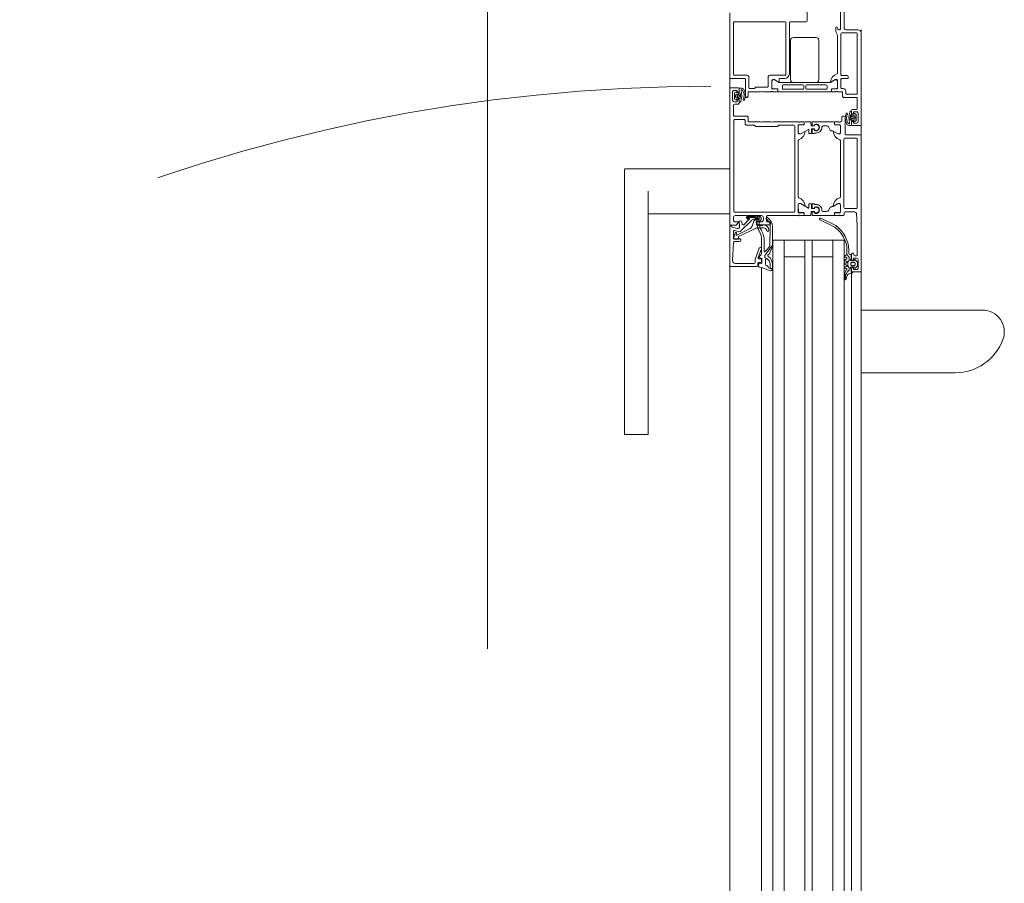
# Model space of a CAD drawing. Header units: centimetres. Extents: x -2424 to 2319, y 5 to 3760.
# Tile 56 of 117: x -612 to -559, y 1481 to 1527. Entities that reach past the tile are written whole.
import ezdxf

# ---------------------------------------------------------------- set-up
doc = ezdxf.new("R2010")
doc.units = ezdxf.units.CM
doc.linetypes.add('Dash', pattern=[60, 30, -30])
doc.linetypes.add('Hidden', pattern=[71.4375, 47.625, -23.8125])
for name, color, linetype, lineweight in [('A-DETL', 90, 'Continuous', 9), ('A-DETL-GENF', 92, 'Continuous', 9), ('A-DOOR', 31, 'Continuous', 13), ('A-DOOR-HDLN', 31, 'Continuous', 13)]:
    doc.layers.add(name, color=color, linetype=linetype, lineweight=lineweight)

msp = doc.modelspace()

# ---------------------------------------------------------------- linework, layer by layer
at = {"layer": 'A-DETL', "color": 251, "linetype": 'Hidden', "lineweight": 9}
msp.add_line((-586.623, 1827.326), (-586.623, 1391.326), dxfattribs=at)
at = {"layer": 'A-DETL-GENF', "color": 251, "lineweight": 9}
for p, q in [((-573.723, 1430.326), (-573.723, 1527.826)), ((-566.723, 1526.926), (-566.723, 1431.226)), ((-572.019, 1506.826), (-572.019, 1451.326)), ((-571.423, 1506.826), (-571.423, 1451.326)), ((-570.823, 1506.826), (-570.823, 1451.326)), ((-569.723, 1506.826), (-569.723, 1451.326)), ((-569.323, 1506.826), (-569.323, 1451.326)), ((-568.223, 1506.826), (-568.223, 1451.326)), ((-567.623, 1506.826), (-567.623, 1451.326)), ((-567.223, 1506.826), (-567.223, 1451.326))]:
    msp.add_line(p, q, dxfattribs=at)
at = {"layer": 'A-DOOR', "color": 251, "lineweight": 9}
for p, q in [((-567.623, 1527.026), (-567.623, 1528.976)), ((-569.601, 1528.083), (-569.601, 1527.402)), ((-567.823, 1528.076), (-567.823, 1526.976)), ((-573.723, 1524.376), (-573.723, 1527.576)), ((-573.473, 1527.353), (-570.773, 1527.353)), ((-569.64, 1527.353), (-570.503, 1527.353)), ((-573.523, 1524.553), (-573.523, 1527.303)), ((-570.723, 1527.303), (-570.723, 1524.553)), ((-570.543, 1527.304), (-570.543, 1524.586)), ((-568.073, 1527.026), (-568.073, 1526.838)), ((-568.068, 1526.816), (-567.979, 1526.637)), ((-567.953, 1526.96), (-567.973, 1527.026)), ((-567.873, 1526.926), (-567.906, 1526.926)), ((-566.873, 1526.926), (-567.523, 1526.926)), ((-570.473, 1526.366), (-570.473, 1524.266)), ((-569.123, 1526.516), (-570.323, 1526.516)), ((-568.973, 1524.266), (-568.973, 1526.366)), ((-567.973, 1526.614), (-567.973, 1524.626)), ((-567.803, 1524.546), (-567.803, 1526.706)), ((-567.753, 1526.756), (-566.973, 1526.756)), ((-566.923, 1526.706), (-566.923, 1523.546)), ((-566.723, 1521.876), (-566.723, 1526.776)), ((-572.923, 1524.326), (-573.673, 1524.326)), ((-572.803, 1524.503), (-573.473, 1524.503)), ((-572.873, 1523.376), (-572.873, 1524.276)), ((-572.703, 1523.843), (-572.703, 1524.403)), ((-571.673, 1524.403), (-571.673, 1523.923)), ((-570.773, 1524.503), (-571.573, 1524.503)), ((-571.093, 1524.124), (-571.322, 1524.256)), ((-571.093, 1524.286), (-571.093, 1524.15)), ((-570.793, 1524.336), (-571.043, 1524.336)), ((-568.127, 1524.254), (-568.354, 1524.123)), ((-567.803, 1523.846), (-567.803, 1524.276)), ((-567.453, 1524.496), (-567.753, 1524.496)), ((-567.753, 1524.326), (-567.453, 1524.326)), ((-567.403, 1524.376), (-567.403, 1524.446)), ((-573.273, 1523.826), (-573.673, 1523.826)), ((-573.223, 1523.646), (-573.223, 1523.776)), ((-573.222, 1523.585), (-573.222, 1523.8)), ((-571.472, 1524.185), (-571.472, 1523.837)), ((-571.422, 1523.787), (-571.182, 1523.787)), ((-571.155, 1523.754), (-571.155, 1523.656)), ((-571.152, 1523.757), (-571.152, 1523.676)), ((-568.379, 1524.117), (-571.068, 1524.117)), ((-570.915, 1523.937), (-570.915, 1523.807)), ((-569.82, 1523.987), (-570.865, 1523.987)), ((-570.865, 1523.757), (-569.82, 1523.757)), ((-570.323, 1524.116), (-569.123, 1524.116)), ((-569.77, 1523.807), (-569.77, 1523.937)), ((-569.668, 1523.807), (-569.668, 1523.937)), ((-569.618, 1523.987), (-568.573, 1523.987)), ((-568.573, 1523.757), (-569.618, 1523.757)), ((-568.523, 1523.937), (-568.523, 1523.807)), ((-568.294, 1523.677), (-568.294, 1523.757)), ((-568.291, 1523.754), (-568.291, 1523.656)), ((-568.264, 1523.787), (-568.024, 1523.787)), ((-567.974, 1523.837), (-567.974, 1524.184)), ((-567.683, 1523.796), (-567.753, 1523.796)), ((-573.573, 1523.196), (-573.573, 1523.596)), ((-573.471, 1523.248), (-573.471, 1523.543)), ((-573.462, 1523.56), (-573.389, 1523.607)), ((-573.386, 1523.19), (-573.46, 1523.23)), ((-573.401, 1523.485), (-573.331, 1523.485)), ((-573.331, 1523.305), (-573.401, 1523.305)), ((-573.339, 1523.565), (-573.242, 1523.565)), ((-573.242, 1523.224), (-573.337, 1523.224)), ((-573.301, 1523.455), (-573.301, 1523.335)), ((-573.223, 1523.016), (-573.223, 1523.146)), ((-573.222, 1523.047), (-573.222, 1523.204)), ((-573.001, 1523.221), (-572.99, 1523.246)), ((-572.793, 1523.326), (-572.823, 1523.326)), ((-571.523, 1523.626), (-571.973, 1523.626)), ((-571.451, 1523.646), (-571.496, 1523.646)), ((-571.185, 1523.626), (-571.423, 1523.626)), ((-571.102, 1523.626), (-568.344, 1523.626)), ((-568.261, 1523.626), (-568.073, 1523.626)), ((-568.046, 1523.646), (-568.001, 1523.646)), ((-567.973, 1523.626), (-567.753, 1523.626)), ((-567.703, 1523.576), (-567.703, 1523.376)), ((-567.653, 1523.326), (-566.973, 1523.326)), ((-567.533, 1523.546), (-567.533, 1523.646)), ((-566.973, 1523.496), (-567.483, 1523.496)), ((-566.923, 1523.276), (-566.923, 1522.736)), ((-573.523, 1522.376), (-573.523, 1522.916)), ((-573.473, 1522.966), (-573.273, 1522.966)), ((-573.124, 1523.122), (-573.124, 1523.121)), ((-567.223, 1522.636), (-567.223, 1522.506)), ((-566.973, 1522.686), (-567.173, 1522.686)), ((-573.503, 1522.096), (-573.503, 1517.256)), ((-572.793, 1522.326), (-573.473, 1522.326)), ((-572.953, 1522.146), (-573.453, 1522.146)), ((-572.903, 1521.946), (-572.903, 1522.096)), ((-567.753, 1522.276), (-567.753, 1522.076)), ((-567.623, 1522.326), (-567.703, 1522.326)), ((-567.573, 1521.376), (-567.573, 1522.276)), ((-567.445, 1522.431), (-567.457, 1522.406)), ((-567.322, 1522.53), (-567.322, 1522.531)), ((-567.225, 1522.605), (-567.225, 1522.448)), ((-567.205, 1522.428), (-567.109, 1522.428)), ((-567.145, 1522.197), (-567.145, 1522.317)), ((-567.115, 1522.347), (-567.045, 1522.347)), ((-567.045, 1522.167), (-567.115, 1522.167)), ((-567.06, 1522.462), (-566.986, 1522.423)), ((-566.985, 1522.092), (-567.058, 1522.045)), ((-566.975, 1522.405), (-566.975, 1522.109)), ((-566.873, 1522.456), (-566.873, 1522.056)), ((-571.523, 1522.026), (-571.973, 1522.026)), ((-570.073, 1522.026), (-571.423, 1522.026)), ((-570.253, 1517.256), (-570.253, 1521.796)), ((-570.072, 1521.815), (-570.072, 1521.467)), ((-570.001, 1522.006), (-570.046, 1522.006)), ((-569.782, 1521.865), (-570.022, 1521.865)), ((-569.785, 1522.026), (-569.973, 1522.026)), ((-569.919, 1521.397), (-569.528, 1521.622)), ((-569.755, 1521.898), (-569.755, 1521.996)), ((-569.752, 1521.976), (-569.752, 1521.895)), ((-569.414, 1522.026), (-569.702, 1522.026)), ((-569.498, 1521.605), (-569.498, 1521.416)), ((-569.378, 1521.826), (-569.394, 1522.006)), ((-569.368, 1521.416), (-569.368, 1521.626)), ((-569.218, 1521.806), (-569.358, 1521.806)), ((-569.348, 1521.646), (-569.218, 1521.646)), ((-569.329, 1521.843), (-569.329, 1522.006)), ((-569.329, 1521.416), (-569.329, 1521.609)), ((-569.232, 1521.816), (-569.311, 1521.823)), ((-569.311, 1521.629), (-569.232, 1521.636)), ((-569.309, 1522.026), (-568.194, 1522.026)), ((-569.199, 1521.885), (-569.199, 1521.846)), ((-569.199, 1521.606), (-569.199, 1521.567)), ((-569.198, 1521.862), (-569.198, 1521.826)), ((-569.198, 1521.626), (-569.198, 1521.591)), ((-568.543, 1521.806), (-568.734, 1521.806)), ((-568.457, 1521.756), (-568.359, 1521.586)), ((-568.144, 1521.976), (-568.144, 1521.895)), ((-568.141, 1521.996), (-568.141, 1521.898)), ((-568.114, 1521.865), (-567.874, 1521.865)), ((-567.923, 1522.026), (-568.111, 1522.026)), ((-568.111, 1521.868), (-567.873, 1521.868)), ((-567.851, 1522.006), (-567.896, 1522.006)), ((-567.824, 1521.815), (-567.824, 1521.467)), ((-567.803, 1522.026), (-567.823, 1522.026)), ((-567.823, 1521.818), (-567.823, 1521.426)), ((-567.225, 1522.067), (-567.225, 1521.852)), ((-567.223, 1522.006), (-567.223, 1521.876)), ((-567.108, 1522.087), (-567.205, 1522.087)), ((-567.173, 1521.826), (-566.773, 1521.826)), ((-569.478, 1521.396), (-569.388, 1521.396)), ((-569.219, 1521.396), (-569.309, 1521.396)), ((-568.231, 1521.536), (-568.272, 1521.536)), ((-567.977, 1521.397), (-568.206, 1521.529)), ((-567.643, 1517.456), (-567.643, 1521.096)), ((-567.593, 1521.146), (-566.973, 1521.146)), ((-566.773, 1521.326), (-567.523, 1521.326)), ((-566.923, 1521.096), (-566.923, 1517.456)), ((-566.723, 1514.076), (-566.723, 1521.276)), ((-570.073, 1518.026), (-570.073, 1521.026)), ((-567.823, 1521.026), (-567.823, 1518.026)), ((-578.073, 1519.525), (-579.323, 1519.525)), ((-579.323, 1518.326), (-579.323, 1519.484)), ((-573.723, 1519.525), (-578.073, 1519.525)), ((-579.323, 1506.16), (-579.323, 1518.326)), ((-578.073, 1518.326), (-578.073, 1506.16)), ((-570.072, 1517.237), (-570.072, 1517.585)), ((-569.919, 1517.655), (-569.528, 1517.43)), ((-569.498, 1517.447), (-569.498, 1517.636)), ((-569.478, 1517.656), (-569.388, 1517.656)), ((-569.368, 1517.636), (-569.368, 1517.426)), ((-569.348, 1517.406), (-569.218, 1517.406)), ((-569.329, 1517.636), (-569.329, 1517.443)), ((-569.311, 1517.423), (-569.232, 1517.416)), ((-569.219, 1517.656), (-569.309, 1517.656)), ((-569.199, 1517.446), (-569.199, 1517.485)), ((-569.198, 1517.426), (-569.198, 1517.462)), ((-568.457, 1517.296), (-568.359, 1517.466)), ((-568.231, 1517.516), (-568.272, 1517.516)), ((-567.977, 1517.655), (-568.206, 1517.523)), ((-567.824, 1517.237), (-567.824, 1517.585)), ((-567.823, 1517.626), (-567.823, 1517.234)), ((-566.973, 1517.406), (-567.593, 1517.406)), ((-578.073, 1517.127), (-573.723, 1517.127)), ((-573.523, 1516.796), (-573.523, 1516.926)), ((-573.453, 1517.206), (-570.303, 1517.206)), ((-573.423, 1517.026), (-572.823, 1517.026)), ((-572.803, 1516.874), (-572.76, 1516.831)), ((-572.732, 1516.859), (-572.776, 1516.903)), ((-572.143, 1516.993), (-572.754, 1516.993)), ((-572.75, 1516.953), (-572.392, 1516.953)), ((-572.723, 1517.026), (-572.023, 1517.026)), ((-572.681, 1516.874), (-572.719, 1516.909)), ((-572.712, 1516.926), (-572.383, 1516.926)), ((-572.313, 1516.913), (-572.198, 1516.913)), ((-572.312, 1516.886), (-572.2, 1516.886)), ((-571.923, 1516.926), (-571.923, 1516.796)), ((-571.753, 1516.746), (-571.753, 1516.976)), ((-571.703, 1517.026), (-570.073, 1517.026)), ((-570.046, 1517.046), (-570.001, 1517.046)), ((-569.782, 1517.187), (-570.022, 1517.187)), ((-569.973, 1517.026), (-569.785, 1517.026)), ((-569.755, 1517.056), (-569.755, 1517.154)), ((-569.752, 1517.076), (-569.752, 1517.157)), ((-569.414, 1517.026), (-569.702, 1517.026)), ((-569.378, 1517.226), (-569.394, 1517.046)), ((-569.218, 1517.246), (-569.358, 1517.246)), ((-569.329, 1517.209), (-569.329, 1517.046)), ((-569.232, 1517.236), (-569.311, 1517.229)), ((-569.309, 1517.026), (-568.194, 1517.026)), ((-569.199, 1517.167), (-569.199, 1517.206)), ((-569.198, 1517.191), (-569.198, 1517.226)), ((-568.071, 1516.496), (-568.869, 1516.888)), ((-568.543, 1517.246), (-568.734, 1517.246)), ((-568.144, 1517.076), (-568.144, 1517.157)), ((-568.141, 1517.154), (-568.141, 1517.056)), ((-568.114, 1517.187), (-567.874, 1517.187)), ((-567.873, 1517.184), (-568.111, 1517.184)), ((-568.111, 1517.026), (-567.923, 1517.026)), ((-567.896, 1517.046), (-567.851, 1517.046)), ((-567.823, 1517.026), (-567.673, 1517.026)), ((-567.623, 1517.076), (-567.623, 1517.176)), ((-567.573, 1517.226), (-567.066, 1517.226)), ((-573.586, 1516.416), (-573.325, 1516.345)), ((-572.631, 1516.345), (-573.346, 1515.98)), ((-572.558, 1516.777), (-573.122, 1516.214)), ((-573.07, 1516.7), (-573.06, 1516.575)), ((-572.975, 1516.544), (-572.677, 1516.843)), ((-572.437, 1516.737), (-572.548, 1516.432)), ((-572.2, 1516.836), (-572.417, 1516.836)), ((-572.198, 1516.803), (-572.343, 1516.803)), ((-572.003, 1516.503), (-572.191, 1516.503)), ((-572.173, 1516.546), (-571.603, 1516.546)), ((-571.603, 1516.696), (-571.703, 1516.696)), ((-571.576, 1515.473), (-571.557, 1516.421)), ((-571.553, 1516.596), (-571.553, 1516.646)), ((-568.912, 1516.797), (-568.114, 1516.405)), ((-573.523, 1516.179), (-573.523, 1515.826)), ((-573.43, 1516.096), (-573.501, 1515.863)), ((-573.266, 1516.175), (-573.46, 1516.227)), ((-573.374, 1516.003), (-573.352, 1516.075)), ((-573.525, 1515.598), (-573.567, 1514.632)), ((-573.192, 1515.646), (-573.475, 1515.646)), ((-572.37, 1514.694), (-572.152, 1515.293)), ((-572.105, 1515.326), (-572.073, 1515.326)), ((-572.023, 1515.088), (-572.023, 1515.737)), ((-571.883, 1515.704), (-571.883, 1515.13)), ((-570.823, 1506.076), (-570.823, 1515.726)), ((-568.223, 1506.076), (-568.223, 1515.726)), ((-572.026, 1515.259), (-572.196, 1514.793)), ((-572.028, 1514.748), (-572.144, 1514.79)), ((-567.564, 1514.817), (-567.503, 1514.795)), ((-567.364, 1514.816), (-567.473, 1514.956)), ((-567.373, 1515.006), (-567.373, 1515.201)), ((-567.353, 1514.664), (-567.353, 1514.785)), ((-567.273, 1514.956), (-567.323, 1514.956)), ((-567.243, 1514.716), (-567.243, 1514.926)), ((-567.223, 1514.986), (-567.223, 1514.706)), ((-567.153, 1515.036), (-567.173, 1515.036)), ((-567.103, 1514.936), (-567.103, 1514.986)), ((-566.973, 1514.886), (-567.053, 1514.886)), ((-573.723, 1514.376), (-573.723, 1506.076)), ((-572.273, 1514.326), (-573.673, 1514.326)), ((-573.417, 1514.476), (-572.423, 1514.476)), ((-572.373, 1514.526), (-572.373, 1514.677)), ((-572.223, 1514.476), (-572.223, 1514.376)), ((-572.193, 1514.332), (-572.165, 1514.472)), ((-572.073, 1514.526), (-572.173, 1514.526)), ((-572.149, 1514.726), (-572.073, 1514.726)), ((-572.132, 1514.496), (-572.042, 1514.485)), ((-572.023, 1514.676), (-572.023, 1514.576)), ((-572.019, 1514.258), (-572.019, 1506.076)), ((-572.008, 1514.515), (-572.008, 1514.72)), ((-571.816, 1514.664), (-571.816, 1514.447)), ((-567.503, 1514.717), (-567.564, 1514.695)), ((-567.564, 1514.617), (-567.503, 1514.595)), ((-567.503, 1514.517), (-567.564, 1514.495)), ((-567.564, 1514.417), (-567.503, 1514.395)), ((-567.503, 1514.317), (-567.564, 1514.295)), ((-567.423, 1514.342), (-567.423, 1514.566)), ((-567.398, 1514.609), (-567.378, 1514.621)), ((-567.378, 1514.287), (-567.398, 1514.299)), ((-567.353, 1514.144), (-567.353, 1514.244)), ((-567.263, 1514.426), (-567.263, 1514.486)), ((-567.113, 1514.616), (-567.243, 1514.616)), ((-567.243, 1514.296), (-567.113, 1514.296)), ((-567.213, 1514.536), (-567.083, 1514.536)), ((-567.083, 1514.376), (-567.213, 1514.376)), ((-567.083, 1514.656), (-567.083, 1514.646)), ((-567.083, 1514.266), (-567.083, 1514.256)), ((-567.033, 1514.486), (-567.033, 1514.426)), ((-566.928, 1514.573), (-567.032, 1514.677)), ((-567.032, 1514.235), (-566.928, 1514.339)), ((-566.913, 1514.374), (-566.913, 1514.538)), ((-566.873, 1514.656), (-566.873, 1514.256)), ((-567.593, 1513.917), (-567.593, 1513.65)), ((-567.553, 1514.216), (-567.513, 1514.216)), ((-567.514, 1513.642), (-567.486, 1513.786)), ((-567.453, 1514.009), (-567.365, 1514.112)), ((-567.307, 1513.947), (-567.2, 1513.956)), ((-567.223, 1514.206), (-567.223, 1514.076)), ((-567.223, 1513.959), (-567.223, 1506.076)), ((-567.173, 1514.026), (-566.773, 1514.026)), ((-566.723, 1514.076), (-566.723, 1506.076)), ((-567.585, 1513.625), (-567.571, 1513.652)), ((-560.25, 1511.993), (-566.723, 1511.993)), ((-566.723, 1508.66), (-561.707, 1508.66)), ((-579.323, 1505.37), (-578.073, 1505.37))]:
    msp.add_line(p, q, dxfattribs=at)
at = {"layer": 'A-DOOR', "color": 251, "lineweight": 9, "flags": 128}
for points in [[(-571.473, 1524.226), (-571.473, 1523.796), (-571.185, 1523.784)], [(-571.114, 1524.138), (-571.353, 1524.276), (-571.423, 1524.276)], [(-568.334, 1524.137), (-568.093, 1524.276), (-568.023, 1524.276)], [(-567.973, 1524.226), (-567.973, 1523.796), (-568.261, 1523.784)], [(-573.723, 1523.776), (-573.723, 1516.526), (-573.383, 1516.526), (-573.273, 1516.636), (-573.273, 1516.696), (-573.423, 1516.696)], [(-573.473, 1523.696), (-573.323, 1523.696), (-573.323, 1523.596), (-573.273, 1523.596)], [(-573.202, 1523.819), (-573.101, 1523.819), (-573.08, 1523.816)], [(-572.999, 1523.632), (-573.02, 1523.673), (-573.04, 1523.705)], [(-573.001, 1523.787), (-572.992, 1523.78), (-572.955, 1523.714), (-572.933, 1523.667), (-572.915, 1523.615), (-572.899, 1523.563), (-572.889, 1523.51), (-572.885, 1523.455)], [(-571.723, 1523.873), (-572.323, 1523.873), (-572.403, 1523.793), (-572.653, 1523.793)], [(-573.273, 1523.196), (-573.323, 1523.196), (-573.323, 1523.096), (-573.473, 1523.096)], [(-573.247, 1523.482), (-573.222, 1523.535), (-573.174, 1523.523)], [(-573.187, 1523.268), (-573.195, 1523.264), (-573.222, 1523.254), (-573.247, 1523.309)], [(-573.234, 1523.348), (-573.149, 1523.395), (-573.234, 1523.443)], [(-573.151, 1523.496), (-573.148, 1523.442), (-573.149, 1523.366), (-573.155, 1523.309)], [(-572.073, 1523.626), (-572.743, 1523.626), (-572.743, 1523.376)], [(-572.073, 1522.026), (-572.743, 1522.026), (-572.743, 1522.276)], [(-567.445, 1521.865), (-567.454, 1521.872), (-567.492, 1521.938), (-567.514, 1521.985), (-567.532, 1522.037), (-567.548, 1522.089), (-567.558, 1522.142), (-567.561, 1522.197)], [(-567.296, 1522.156), (-567.299, 1522.21), (-567.297, 1522.286), (-567.291, 1522.343)], [(-567.212, 1522.305), (-567.297, 1522.257), (-567.212, 1522.209)], [(-567.2, 1522.17), (-567.225, 1522.117), (-567.273, 1522.129)], [(-567.26, 1522.385), (-567.252, 1522.388), (-567.225, 1522.398), (-567.2, 1522.343)], [(-567.173, 1522.456), (-567.123, 1522.456), (-567.123, 1522.556), (-566.973, 1522.556)], [(-570.303, 1521.846), (-571.103, 1521.846), (-571.173, 1521.776), (-572.323, 1521.776), (-572.393, 1521.846), (-572.803, 1521.846)], [(-570.073, 1521.426), (-570.073, 1521.856), (-569.785, 1521.868)], [(-567.447, 1522.02), (-567.427, 1521.979), (-567.407, 1521.947)], [(-567.245, 1521.833), (-567.346, 1521.833), (-567.366, 1521.836)], [(-566.973, 1521.956), (-567.123, 1521.956), (-567.123, 1522.056), (-567.173, 1522.056)], [(-569.714, 1521.514), (-569.953, 1521.376), (-570.023, 1521.376)], [(-569.114, 1521.426), (-569.199, 1521.426), (-569.199, 1521.416)], [(-567.873, 1521.376), (-567.943, 1521.376), (-568.183, 1521.514)], [(-569.785, 1517.184), (-570.061, 1517.184), (-570.073, 1517.626)], [(-570.023, 1517.676), (-569.953, 1517.676), (-569.714, 1517.538)], [(-569.114, 1517.626), (-569.199, 1517.626), (-569.199, 1517.636)], [(-568.183, 1517.538), (-567.943, 1517.676), (-567.873, 1517.676)], [(-566.967, 1517.133), (-566.923, 1516.526), (-566.923, 1514.936)], [(-573.723, 1514.376), (-573.723, 1516.476), (-573.623, 1516.476), (-573.623, 1516.464)], [(-573.455, 1515.797), (-573.251, 1515.808), (-573.247, 1515.916), (-572.283, 1516.383), (-571.927, 1516.383)], [(-573.199, 1516.451), (-573.224, 1516.735), (-573.12, 1516.746)], [(-572.287, 1516.577), (-572.313, 1516.723), (-572.192, 1516.723)], [(-572.023, 1516.696), (-572.273, 1516.696), (-572.273, 1516.646)], [(-571.445, 1516.428), (-571.445, 1515.382), (-571.444, 1515.447)], [(-573.473, 1515.776), (-573.233, 1515.776), (-573.233, 1515.836), (-573.17, 1515.799)], [(-571.423, 1506.076), (-571.423, 1515.726), (-567.623, 1515.726), (-567.623, 1506.076)], [(-570.823, 1514.826), (-569.723, 1514.826), (-569.723, 1515.726), (-569.723, 1506.076)], [(-568.223, 1514.826), (-569.323, 1514.826), (-569.323, 1515.726), (-569.323, 1506.076)], [(-567.473, 1515.192), (-567.473, 1514.956), (-567.573, 1514.891)], [(-567.173, 1514.656), (-567.123, 1514.656), (-567.123, 1514.756), (-566.973, 1514.756)], [(-566.973, 1514.156), (-567.123, 1514.156), (-567.123, 1514.256), (-567.173, 1514.256)], [(-567.163, 1513.996), (-567.243, 1513.996), (-567.243, 1514.196)], [(-579.323, 1505.385), (-579.323, 1505.37), (-579.323, 1505.385), (-579.323, 1505.43), (-579.323, 1505.503), (-579.323, 1505.601), (-579.323, 1505.721), (-579.323, 1505.858), (-579.323, 1506.006), (-579.323, 1506.16)], [(-578.073, 1506.16), (-578.073, 1506.006), (-578.073, 1505.858), (-578.073, 1505.721), (-578.073, 1505.601), (-578.073, 1505.503), (-578.073, 1505.43), (-578.073, 1505.385), (-578.073, 1505.37), (-578.073, 1505.385)]]:
    msp.add_lwpolyline(points, dxfattribs=at)
for points in [[(-573.447, 1523.405), (-573.439, 1523.413), (-573.429, 1523.415), (-573.419, 1523.413), (-573.412, 1523.405), (-573.41, 1523.395), (-573.412, 1523.385), (-573.419, 1523.378), (-573.429, 1523.376), (-573.439, 1523.378), (-573.447, 1523.385), (-573.449, 1523.395)], [(-567, 1522.247), (-567.007, 1522.24), (-567.017, 1522.237), (-567.027, 1522.24), (-567.034, 1522.247), (-567.037, 1522.257), (-567.034, 1522.267), (-567.027, 1522.274), (-567.017, 1522.277), (-567.007, 1522.274), (-567, 1522.267), (-566.997, 1522.257)], [(-571.626, 1514.98), (-571.451, 1515.35)], [(-571.853, 1514.883), (-571.853, 1514.818)], [(-571.824, 1514.773), (-571.731, 1514.719), (-571.645, 1514.664), (-571.731, 1514.719)], [(-571.55, 1514.754), (-571.675, 1514.858)], [(-571.613, 1514.616), (-571.566, 1514.458)], [(-571.562, 1514.431), (-571.566, 1514.212), (-571.562, 1514.212), (-571.443, 1514.213), (-571.443, 1514.443), (-571.443, 1514.214), (-571.562, 1514.212)], [(-571.448, 1514.476), (-571.512, 1514.695)]]:
    msp.add_lwpolyline(points, close=True, dxfattribs=at)
at = {"layer": 'A-DOOR', "color": 251, "lineweight": 9}
for centre, radius, start, end in [((-573.473, 1527.303), 0.05, 89.9942, 180.0058), ((-570.773, 1527.303), 0.05, 0, 90), ((-570.493, 1527.304), 0.05, 101.5556, 180), ((-569.651, 1527.402), 0.05, 281.5556, 0), ((-568.023, 1527.026), 0.05, 0, 180), ((-568.023, 1526.838), 0.05, 180, 206.4917), ((-567.906, 1526.976), 0.05, 198.316, 270), ((-567.873, 1526.976), 0.05, 269.9991, 0.0043), ((-567.523, 1527.026), 0.1, 180.0025, 269.9971), ((-566.873, 1526.776), 0.15, 359.9995, 90.0016), ((-570.323, 1526.366), 0.15, 89.9985, 180.0015), ((-569.123, 1526.366), 0.15, 0.0019, 89.9981), ((-568.023, 1526.614), 0.05, 0, 26.5691), ((-567.753, 1526.706), 0.05, 90, 180), ((-566.973, 1526.706), 0.05, 0.0028, 89.9972), ((-573.673, 1524.376), 0.05, 180.0003, 269.9997), ((-573.473, 1524.553), 0.05, 180.0006, 269.9994), ((-572.923, 1524.276), 0.05, 359.9993, 90.0007), ((-572.803, 1524.403), 0.1, 359.9996, 90.0009), ((-571.573, 1524.403), 0.1, 90, 180), ((-571.423, 1524.226), 0.05, 90, 180), ((-571.373, 1524.171), 0.1, 58.9475, 171.7903), ((-571.043, 1524.286), 0.05, 90, 180), ((-570.793, 1524.586), 0.25, 270, 0), ((-570.773, 1524.553), 0.05, 270.0035, 359.9965), ((-570.323, 1524.266), 0.15, 179.9971, 270.0029), ((-569.123, 1524.266), 0.15, 270.0004, 359.9996), ((-567.856, 1524.102), 0.5, 107.7451, 174.3683), ((-568.073, 1524.17), 0.0999, 8.1274, 122.7816), ((-568.023, 1524.226), 0.05, 359.9988, 90.0012), ((-568.023, 1524.626), 0.05, 287.7451, 359.5825), ((-567.753, 1524.546), 0.05, 179.9996, 270.0004), ((-567.753, 1524.276), 0.05, 90, 180.0017), ((-567.453, 1524.446), 0.05, 0.0061, 89.9983), ((-567.453, 1524.376), 0.05, 269.9921, 0.0035), ((-573.673, 1523.776), 0.05, 90.0033, 179.9967), ((-573.473, 1523.596), 0.1, 90.0028, 179.9972), ((-573.273, 1523.776), 0.05, 0.0015, 89.9985), ((-573.202, 1523.8), 0.0198, 88.9506, 179.8998), ((-574.077, 1523.423), 1, 342.4675, 15.1948), ((-573.074, 1523.689), 0.0381, 24.2834, 185.9519), ((-573.119, 1523.587), 0.232, 59.4906, 80.3162), ((-572.653, 1523.843), 0.05, 180.0044, 269.9965), ((-571.723, 1523.923), 0.05, 269.9991, 0.0061), ((-571.461, 1523.796), 0.012, 180, 270), ((-571.422, 1523.837), 0.05, 180, 270.0003), ((-571.185, 1523.754), 0.03, 0, 90), ((-571.183, 1523.756), 0.0311, 2.0507, 87.9493), ((-571.102, 1523.676), 0.05, 179.9997, 270.0003), ((-571.107, 1524.15), 0.0138, 240, 0), ((-571.061, 1524.185), 0.0682, 242.011, 264.0948), ((-570.865, 1523.937), 0.05, 90, 180), ((-570.865, 1523.807), 0.05, 180, 270), ((-569.82, 1523.937), 0.05, 0, 90), ((-569.82, 1523.807), 0.05, 270, 0), ((-569.618, 1523.937), 0.05, 90, 180), ((-569.618, 1523.807), 0.05, 180, 270), ((-568.573, 1523.937), 0.05, 0, 90), ((-568.573, 1523.807), 0.05, 270, 0), ((-568.379, 1524.167), 0.05, 270, 300), ((-568.339, 1524.15), 0.0139, 174.3683, 294.0577), ((-568.344, 1523.676), 0.05, 270.0082, 0.9888), ((-568.264, 1523.757), 0.03, 90, 180), ((-568.261, 1523.754), 0.03, 90, 180), ((-568.024, 1523.837), 0.05, 269.9997, 0.0003), ((-567.985, 1523.796), 0.012, 270, 0), ((-567.753, 1523.846), 0.05, 179.9974, 270.0035), ((-567.683, 1523.646), 0.15, 359.9985, 90.0003), ((-573.473, 1523.196), 0.1, 180.0006, 269.9994), ((-573.452, 1523.543), 0.0194, 119.7199, 180.6441), ((-573.452, 1523.247), 0.0195, 178.6395, 244.2271), ((-573.648, 1523.395), 0.262, 339.9155, 20.0845), ((-573.379, 1523.589), 0.0204, 348.5702, 120.46), ((-573.377, 1523.208), 0.0202, 243.8011, 349.329), ((-573.339, 1523.585), 0.0199, 180.0276, 270.2616), ((-573.337, 1523.204), 0.0203, 90.4685, 179.2437), ((-573.331, 1523.455), 0.03, 359.9998, 89.9994), ((-573.331, 1523.335), 0.03, 269.9989, 359.9998), ((-573.273, 1523.646), 0.05, 269.9979, 0.0003), ((-573.273, 1523.146), 0.05, 0, 90), ((-573.22, 1523.469), 0.03, 154.7461, 240.7367), ((-573.22, 1523.321), 0.03, 119.2633, 204.6153), ((-573.242, 1523.585), 0.0198, 269.3558, 0.0686), ((-573.242, 1523.205), 0.0198, 359.7003, 90.5845), ((-573.205, 1523.314), 0.05, 291.1765, 354.1559), ((-573.181, 1523.494), 0.03, 3.5065, 76.1539), ((-572.97, 1523.205), 0.0351, 154.2669, 334.2669), ((-573.336, 1523.455), 0.38, 359.9766, 27.6836), ((-573.468, 1523.432), 0.513, 338.7446, 2.5887), ((-573.437, 1523.427), 0.552, 334.574, 2.9368), ((-572.823, 1523.376), 0.05, 179.993, 270.0035), ((-572.793, 1523.376), 0.05, 269.9913, 0.0035), ((-572.023, 1523.574), 0.0725, 46.3948, 133.6052), ((-571.496, 1523.618), 0.0279, 88.8354, 163.5801), ((-571.45, 1523.618), 0.0279, 16.4246, 91.1629), ((-571.185, 1523.656), 0.03, 270, 0), ((-568.261, 1523.656), 0.03, 180, 270), ((-568.046, 1523.618), 0.0279, 88.8371, 163.5754), ((-568, 1523.618), 0.0279, 16.4199, 91.1646), ((-567.753, 1523.576), 0.05, 359.9983, 89.9991), ((-567.653, 1523.376), 0.05, 180, 270.0017), ((-567.483, 1523.546), 0.05, 179.9983, 270.0035), ((-566.973, 1523.546), 0.05, 270, 0.0017), ((-566.973, 1523.276), 0.05, 0.0009, 89.9991), ((-573.473, 1522.916), 0.05, 90.0011, 179.9989), ((-573.273, 1523.016), 0.05, 269.9997, 0.0003), ((-573.221, 1523.148), 0.101, 269.6117, 344.7346), ((-567.173, 1522.636), 0.05, 90.0009, 179.9991), ((-566.973, 1522.736), 0.05, 270.0035, 359.9965), ((-573.473, 1522.376), 0.05, 179.9997, 270.0007), ((-573.453, 1522.096), 0.05, 89.9993, 179.9998), ((-572.953, 1522.096), 0.05, 359.9989, 90.0004), ((-572.793, 1522.276), 0.05, 359.9996, 90.0013), ((-567.703, 1522.276), 0.05, 90.0033, 179.9967), ((-567.623, 1522.276), 0.05, 0.0015, 89.9985), ((-567.01, 1522.225), 0.552, 154.574, 182.9368), ((-567.477, 1522.447), 0.0351, 334.2669, 154.2669), ((-566.979, 1522.22), 0.513, 158.7446, 182.5887), ((-567.111, 1522.197), 0.38, 179.9766, 207.6836), ((-566.369, 1522.229), 1, 162.4675, 195.1948), ((-567.225, 1522.504), 0.101, 89.6117, 164.7346), ((-567.266, 1522.158), 0.03, 183.5065, 256.1539), ((-567.242, 1522.338), 0.05, 111.1765, 174.1559), ((-567.205, 1522.448), 0.0198, 179.7003, 270.5845), ((-567.173, 1522.506), 0.05, 180.0035, 269.9965), ((-567.227, 1522.331), 0.03, 299.2633, 24.6153), ((-567.227, 1522.183), 0.03, 334.7461, 60.7367), ((-567.115, 1522.317), 0.03, 89.9989, 179.9998), ((-567.115, 1522.197), 0.03, 179.9998, 269.9994), ((-567.109, 1522.448), 0.0203, 270.4685, 359.2437), ((-567.069, 1522.444), 0.0202, 63.8011, 169.329), ((-566.799, 1522.257), 0.262, 159.9155, 200.0845), ((-566.995, 1522.405), 0.0195, 358.6395, 64.2271), ((-566.995, 1522.109), 0.0194, 299.7199, 0.6441), ((-566.973, 1522.456), 0.1, 0, 90.0004), ((-572.803, 1521.946), 0.1, 179.9999, 270.0001), ((-572.023, 1522.079), 0.0725, 226.3959, 313.6042), ((-571.473, 1522.079), 0.0725, 226.3959, 313.6041), ((-570.303, 1521.796), 0.05, 0.0018, 89.9982), ((-570.047, 1522.034), 0.0279, 196.4199, 271.1646), ((-570.061, 1521.856), 0.012, 90, 180), ((-570.022, 1521.815), 0.05, 89.9997, 180.0003), ((-570, 1522.034), 0.0279, 268.8371, 343.5754), ((-569.785, 1521.996), 0.03, 0, 90), ((-569.785, 1521.898), 0.03, 270, 0), ((-569.782, 1521.895), 0.03, 269.9921, 360), ((-569.702, 1521.976), 0.05, 90, 180), ((-569.518, 1521.605), 0.02, 0, 119.8798), ((-569.414, 1522.006), 0.02, 0.1164, 89.888), ((-569.358, 1521.826), 0.02, 180.1156, 269.8888), ((-569.348, 1521.626), 0.02, 90.1088, 179.8956), ((-569.309, 1522.006), 0.02, 90, 180), ((-569.309, 1521.843), 0.02, 180, 264.9998), ((-569.309, 1521.609), 0.02, 95.0002, 180), ((-569.229, 1521.846), 0.03, 264.9998, 0), ((-569.229, 1521.606), 0.03, 0, 95.0002), ((-569.218, 1521.826), 0.02, 270.112, 359.8858), ((-569.218, 1521.626), 0.02, 0.1134, 89.8888), ((-569.115, 1521.726), 0.18, 241.9104, 118.0896), ((-569.115, 1521.726), 0.159, 238.4844, 121.5156), ((-569.114, 1521.726), 0.3, 269.9989, 0.0011), ((-568.734, 1521.726), 0.0799, 89.9364, 180.0625), ((-568.543, 1521.706), 0.1, 30.0232, 89.9752), ((-568.272, 1521.636), 0.1, 210.035, 269.9651), ((-568.194, 1521.976), 0.05, 0, 90), ((-568.114, 1521.895), 0.03, 180, 270), ((-568.111, 1521.996), 0.03, 90, 180), ((-568.111, 1521.898), 0.03, 180, 270), ((-567.897, 1522.034), 0.0279, 196.4246, 271.1629), ((-567.874, 1521.815), 0.05, 359.9997, 90.0003), ((-567.873, 1521.818), 0.05, 0, 90), ((-567.85, 1522.034), 0.0279, 268.8354, 343.5801), ((-567.803, 1522.076), 0.05, 270, 0), ((-567.327, 1522.065), 0.232, 239.4906, 260.3162), ((-567.372, 1521.963), 0.0381, 204.2834, 5.9519), ((-567.245, 1521.853), 0.0198, 268.9506, 359.8998), ((-567.205, 1522.067), 0.0198, 89.3558, 180.0686), ((-567.173, 1522.006), 0.05, 89.9921, 180.0017), ((-567.173, 1521.876), 0.05, 180.0035, 269.9965), ((-567.108, 1522.067), 0.0199, 0.0276, 90.2616), ((-567.068, 1522.063), 0.0204, 168.5702, 300.46), ((-566.973, 1522.056), 0.1, 270.0018, 359.9982), ((-566.773, 1521.876), 0.05, 270.0018, 359.9982), ((-570.023, 1521.426), 0.05, 180, 270), ((-570.023, 1521.026), 0.05, 107.7484, 180), ((-569.973, 1521.482), 0.1, 188.1816, 302.727), ((-570.191, 1521.55), 0.5, 287.7484, 354.3774), ((-569.707, 1521.502), 0.0138, 354.3774, 120), ((-569.478, 1521.416), 0.02, 180.1194, 269.8828), ((-569.388, 1521.416), 0.02, 270.1112, 359.8866), ((-569.309, 1521.416), 0.02, 180, 270), ((-569.219, 1521.416), 0.02, 270, 0), ((-568.231, 1521.486), 0.05, 60, 90), ((-568.189, 1521.502), 0.0138, 60, 185.6226), ((-567.706, 1521.55), 0.5, 185.6226, 252.2516), ((-567.923, 1521.482), 0.1, 237.273, 351.8184), ((-567.873, 1521.426), 0.05, 270, 0), ((-567.873, 1521.026), 0.05, 0, 72.2516), ((-567.593, 1521.096), 0.05, 90, 180), ((-567.523, 1521.376), 0.05, 179.9997, 270.0003), ((-566.973, 1521.096), 0.05, 0, 90), ((-566.773, 1521.276), 0.05, 0.0015, 89.9985), ((-570.023, 1518.026), 0.05, 180, 252.2516), ((-570.191, 1517.502), 0.5, 5.6226, 72.2516), ((-567.706, 1517.502), 0.5, 107.7484, 174.3774), ((-567.873, 1518.026), 0.05, 287.7484, 0), ((-570.023, 1517.626), 0.05, 90, 180), ((-569.973, 1517.57), 0.1, 57.273, 171.8184), ((-569.707, 1517.55), 0.0138, 240, 5.6226), ((-569.518, 1517.447), 0.02, 240.1202, 0), ((-569.478, 1517.636), 0.02, 90.1172, 179.8806), ((-569.388, 1517.636), 0.02, 0.1134, 89.8888), ((-569.348, 1517.426), 0.02, 180.1044, 269.8912), ((-569.309, 1517.636), 0.02, 90, 180), ((-569.309, 1517.443), 0.02, 180, 264.9998), ((-569.229, 1517.446), 0.03, 264.9998, 0), ((-569.219, 1517.636), 0.02, 0, 90), ((-569.218, 1517.426), 0.02, 270.1112, 359.8866), ((-569.115, 1517.326), 0.18, 241.9104, 118.0896), ((-569.115, 1517.326), 0.159, 238.4844, 121.5156), ((-569.114, 1517.326), 0.3, 359.9989, 90.0011), ((-568.272, 1517.416), 0.1, 90.0349, 149.965), ((-568.231, 1517.566), 0.05, 270, 300), ((-568.189, 1517.55), 0.0138, 174.3774, 300), ((-567.923, 1517.57), 0.1, 8.1816, 122.727), ((-567.873, 1517.626), 0.05, 0, 90), ((-567.593, 1517.456), 0.05, 180, 270), ((-566.973, 1517.456), 0.05, 270, 0), ((-573.423, 1516.926), 0.1, 90.0006, 179.999), ((-573.453, 1517.256), 0.05, 180.0004, 269.9996), ((-572.754, 1516.923), 0.07, 90, 225.0608), ((-572.773, 1516.974), 0.0725, 46.3959, 133.6041), ((-572.754, 1516.923), 0.03, 83.077, 221.5334), ((-572.746, 1516.845), 0.02, 225.0106, 44.9894), ((-572.712, 1516.916), 0.01, 90, 227.856), ((-572.691, 1516.857), 0.02, 315.0131, 59.9879), ((-572.396, 1516.903), 0.05, 42.3442, 84.7162), ((-572.382, 1516.894), 0.0316, 30.657, 91.3291), ((-572.318, 1516.96), 0.0475, 209.4568, 276.0222), ((-572.312, 1516.936), 0.05, 210.657, 270), ((-571.094, 1516.745), 1.19, 169.2577, 209.9709), ((-572.203, 1516.957), 0.06, 350.1541, 170.1541), ((-572.199, 1516.861), 0.025, 266.4446, 93.5554), ((-572.198, 1516.858), 0.055, 270, 90), ((-572.193, 1516.874), 0.151, 270.2853, 7.1799), ((-571.085, 1516.744), 1.078, 169.2063, 211.4347), ((-572.143, 1516.893), 0.1, 0.0044, 89.9956), ((-572.023, 1516.926), 0.1, 0.0006, 89.9994), ((-571.738, 1516.883), 0.05, 56.0587, 234.5614), ((-571.703, 1516.976), 0.05, 89.9998, 180.0002), ((-572.045, 1516.427), 0.6, 0.0748, 56.0587), ((-570.303, 1517.256), 0.05, 270.0004, 359.9996), ((-570.061, 1517.196), 0.012, 180, 270), ((-570.047, 1517.018), 0.0279, 88.8354, 163.5801), ((-570.022, 1517.237), 0.05, 179.9997, 270.0003), ((-570, 1517.018), 0.0279, 16.4246, 91.1629), ((-569.785, 1517.154), 0.03, 0, 90), ((-569.785, 1517.056), 0.03, 270, 0), ((-569.782, 1517.157), 0.03, 0, 90.0079), ((-569.702, 1517.076), 0.05, 180, 270), ((-569.414, 1517.046), 0.02, 270.112, 359.8836), ((-569.358, 1517.226), 0.02, 90.1112, 179.8844), ((-569.309, 1517.209), 0.02, 95.0002, 180), ((-569.309, 1517.046), 0.02, 180, 270), ((-569.229, 1517.206), 0.03, 0, 95.0002), ((-569.218, 1517.226), 0.02, 0.1142, 89.888), ((-568.89, 1516.842), 0.05, 64.6085, 244.6085), ((-568.734, 1517.326), 0.0799, 179.9375, 270.0636), ((-568.543, 1517.346), 0.1, 270.0248, 329.9768), ((-568.194, 1517.076), 0.05, 270, 0), ((-568.114, 1517.157), 0.03, 90, 180), ((-568.111, 1517.154), 0.03, 90, 180), ((-568.111, 1517.056), 0.03, 180, 270), ((-567.897, 1517.018), 0.0279, 88.8371, 163.5754), ((-567.874, 1517.237), 0.05, 269.9997, 0.0003), ((-567.873, 1517.234), 0.05, 270, 0), ((-567.85, 1517.018), 0.0279, 16.4199, 91.1646), ((-567.673, 1517.076), 0.05, 270, 0), ((-567.573, 1517.176), 0.05, 90, 180), ((-567.066, 1517.126), 0.1, 4.0856, 90), ((-573.573, 1516.464), 0.05, 180.0001, 255.0029), ((-573.423, 1516.796), 0.1, 180.0011, 269.9989), ((-573.298, 1516.442), 0.1, 254.8913, 5.0534), ((-573.214, 1516.736), 0.01, 90, 185.0534), ((-573.12, 1516.696), 0.05, 4.9998, 89.9998), ((-573.01, 1516.579), 0.05, 184.9986, 315), ((-572.689, 1516.483), 0.15, 292.9055, 339.9974), ((-572.417, 1516.636), 0.2, 90, 135), ((-572.343, 1516.703), 0.0999, 89.9908, 160.0482), ((-572.191, 1516.603), 0.1, 195, 270), ((-572.173, 1516.646), 0.1, 180.0009, 269.9991), ((-572.023, 1516.796), 0.1, 270.0001, 359.9999), ((-572.008, 1516.552), 0.0488, 275.0369, 322.4767), ((-571.937, 1516.484), 0.0491, 83.4205, 129.9014), ((-571.932, 1516.234), 0.299, 3.2868, 90), ((-571.945, 1516.184), 0.2, 14.2519, 84.704), ((-572.057, 1516.435), 0.5, 358.3074, 54.5614), ((-571.703, 1516.746), 0.05, 179.9995, 270.0005), ((-571.603, 1516.646), 0.05, 0.0008, 89.9992), ((-571.603, 1516.596), 0.05, 270.0013, 359.9987), ((-569.017, 1515.153), 1.544, 1.4482, 54.206), ((-569.017, 1515.15), 1.644, 1.7756, 54.8995), ((-573.473, 1516.179), 0.05, 75.0007, 179.9971), ((-573.473, 1515.826), 0.05, 179.9999, 270.0003), ((-573.453, 1515.847), 0.0503, 162.0804, 267.2888), ((-573.39, 1516.089), 0.0402, 339.318, 170.6021), ((-573.355, 1515.997), 0.02, 163.0252, 297.0495), ((-573.228, 1516.32), 0.15, 255.0002, 315.0008), ((-573.204, 1515.726), 0.0809, 278.8194, 64.9031), ((-572.923, 1515.737), 0.9, 0, 27.3856), ((-572.883, 1515.704), 1, 0, 28.5667), ((-571.693, 1516.248), 0.06, 194.2519, 3.2868), ((-573.475, 1515.596), 0.05, 90, 177.5482), ((-572.105, 1515.276), 0.05, 90, 159.9897), ((-572.073, 1515.276), 0.05, 339.9886, 90), ((-557.821, 1504.883), 17.239, 142.206, 144.4495), ((-557.821, 1504.883), 17.239, 142.2065, 144.4495), ((-573.303, 1516.544), 2.055, 315.7124, 325.8858), ((-571.726, 1515.476), 0.15, 325.8858, 358.8796), ((-571.519, 1515.382), 0.075, 334.6834, 0.0738), ((-571.519, 1515.382), 0.075, 334.6834, 0.0738), ((-572.149, 1514.776), 0.05, 159.9886, 270), ((-572.133, 1514.818), 0.03, 131.0833, 250), ((-572.998, 1515.987), 1.424, 306.3926, 307.6519), ((-572.323, 1515.088), 0.3, 310.6103, 0), ((-572.038, 1514.72), 0.03, 0, 70), ((-571.853, 1515.13), 0.03, 180, 315.7124), ((-571.795, 1514.879), 0.0588, 152.7438, 175.9501), ((-571.795, 1514.879), 0.0588, 152.7438, 175.9501), ((-571.803, 1514.818), 0.05, 180, 245), ((-571.803, 1514.818), 0.05, 180, 245), ((-571.643, 1514.897), 0.05, 114.9742, 230.1226), ((-571.643, 1514.897), 0.05, 114.9742, 230.1226), ((-571.698, 1515.014), 0.08, 294.9742, 334.6834), ((-571.698, 1515.014), 0.08, 294.9742, 334.6834), ((-571.627, 1514.662), 0.12, 16.2849, 50.1226), ((-571.627, 1514.662), 0.12, 16.2849, 50.1226), ((-567.553, 1514.856), 0.04, 119.9998, 254.9998), ((-567.513, 1514.756), 0.04, 284.9998, 75.0002), ((-567.323, 1515.006), 0.05, 180.005, 270), ((-567.403, 1514.785), 0.05, 0, 38.0173), ((-567.273, 1514.926), 0.03, 0, 90), ((-567.173, 1514.986), 0.05, 90, 180), ((-567.153, 1514.986), 0.05, 0, 90), ((-567.053, 1514.936), 0.05, 180, 270), ((-566.973, 1514.936), 0.05, 270, 0), ((-566.973, 1514.656), 0.1, 0, 90), ((-573.673, 1514.376), 0.05, 180.0003, 269.9998), ((-573.417, 1514.626), 0.15, 177.5442, 269.9862), ((-572.423, 1514.526), 0.05, 270.0009, 359.9991), ((-572.323, 1514.677), 0.05, 159.9897, 180), ((-572.273, 1514.376), 0.05, 270.0007, 359.9991), ((-572.173, 1514.476), 0.05, 89.9998, 180.0002), ((-572.163, 1514.327), 0.03, 169, 257.6117), ((-571.204, 1518.692), 4.5, 257.6117, 258.4391), ((-572.136, 1514.467), 0.03, 82.7862, 169), ((-572.601, 1512.158), 2.182, 63.3226, 76.8974), ((-572.073, 1514.676), 0.05, 0.0009, 89.9991), ((-572.073, 1514.576), 0.05, 270.0005, 359.9993), ((-572.038, 1514.515), 0.03, 262.7862, 0), ((-571.756, 1514.664), 0.06, 65, 180), ((-571.756, 1514.447), 0.06, 180, 234.9927), ((-572.123, 1513.922), 0.58, 34.9991, 54.9927), ((-571.566, 1514.312), 0.1, 214.9991, 270.1226), ((-571.708, 1514.587), 0.1, 16.573, 50.4107), ((-571.708, 1514.587), 0.1, 16.573, 50.4107), ((-571.662, 1514.43), 0.1, 0.4107, 16.573), ((-571.662, 1514.43), 0.1, 0.4107, 16.573), ((-571.563, 1514.443), 0.12, 0, 16.2849), ((-571.563, 1514.443), 0.12, 0, 16.2849), ((-567.553, 1514.656), 0.04, 104.9998, 255.0002), ((-567.553, 1514.456), 0.04, 104.9996, 255.0004), ((-567.553, 1514.256), 0.04, 104.9997, 269.9996), ((-567.513, 1514.556), 0.04, 284.9998, 75.0002), ((-567.513, 1514.356), 0.04, 284.9996, 75.0004), ((-567.373, 1514.566), 0.05, 120, 180), ((-567.373, 1514.342), 0.05, 180, 240), ((-567.403, 1514.664), 0.05, 300, 0), ((-567.403, 1514.244), 0.05, 0, 60), ((-567.243, 1514.666), 0.05, 90, 270), ((-567.243, 1514.246), 0.05, 90, 270), ((-567.213, 1514.486), 0.05, 89.9989, 180.0011), ((-567.213, 1514.426), 0.05, 179.9989, 270.0011), ((-567.173, 1514.706), 0.05, 180, 270), ((-567.173, 1514.206), 0.05, 90, 180), ((-567.113, 1514.646), 0.03, 270, 0), ((-567.113, 1514.266), 0.03, 0, 90), ((-567.053, 1514.656), 0.03, 44.9981, 180.0001), ((-567.083, 1514.486), 0.05, 359.9979, 90.0021), ((-567.083, 1514.426), 0.05, 269.9979, 0.0021), ((-567.053, 1514.256), 0.03, 180.0055, 314.9966), ((-566.973, 1514.256), 0.1, 270, 0), ((-566.963, 1514.538), 0.05, 0, 45.0277), ((-566.963, 1514.374), 0.05, 314.9798, 0), ((-571.563, 1514.213), 0.12, 241.1933, 0.1226), ((-571.563, 1514.213), 0.12, 359.6001, 0.1226), ((-571.563, 1514.213), 0.12, 359.6001, 0.1226), ((-567.293, 1513.917), 0.3, 130.3198, 180.0013), ((-567.75, 1513.742), 0.2, 333.3452, 0.6189), ((-567.15, 1513.748), 0.4, 139.3588, 180.6189), ((-567.513, 1514.176), 0.04, 310.3208, 90), ((-567.29, 1513.748), 0.2, 94.9952, 168.9975), ((-567.403, 1514.144), 0.0496, 319.3588, 0), ((-567.173, 1514.076), 0.05, 180, 270), ((-567.203, 1513.996), 0.04, 274.917, 359.9994), ((-566.773, 1514.076), 0.05, 270, 0), ((-567.553, 1513.65), 0.04, 179.9191, 348.9894), ((-560.25, 1510.831), 1.162, 339.4572, 90), ((-560.25, 1510.831), 1.162, 62.3643, 90), ((-561.707, 1511.377), 2.718, 270, 339.4572)]:
    msp.add_arc(centre, radius, start, end, dxfattribs=at)
at = {"layer": 'A-DOOR-HDLN', "color": 251, "linetype": 'Dash', "lineweight": 9}
msp.add_arc((-574.723, 1432.826), 91.094, 90, 180, dxfattribs=at)

doc.saveas('drawing.dxf')
